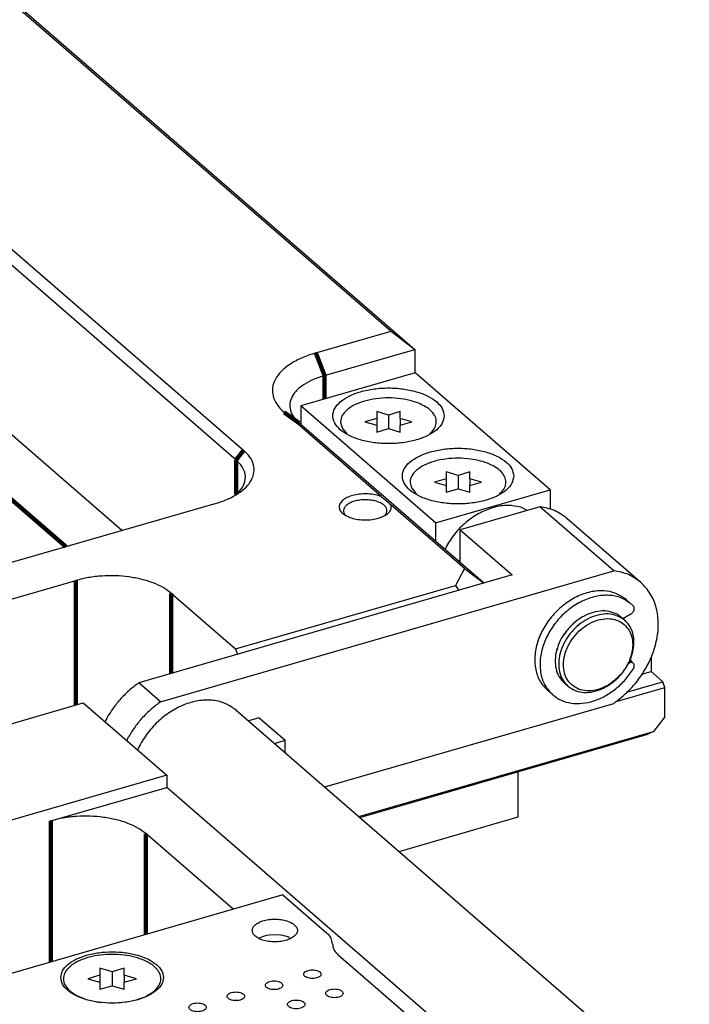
# Model space of a CAD drawing. Header units: inches. Extents: x 0 to 841, y 0 to 594.
# Tile 78 of 84: x 604 to 642, y 409 to 466. Entities that reach past the tile are written whole.
import ezdxf

# ---------------------------------------------------------------- set-up
doc = ezdxf.new("R2010")
doc.units = ezdxf.units.IN

# ---------------------------------------------------------------- blocks, each defined once
blk = doc.blocks.new('E8021-96570_pcb__1', base_point=(83.97, 163.499))
at = {"color": 7, "linetype": 'Continuous'}
for p, q in [((632.466, 420.083), (632.466, 422.681)), ((625.619, 418.106), (632.466, 420.083))]:
    blk.add_line(p, q, dxfattribs=at)
at = {"color": 3, "linetype": 'Continuous', "const_width": 0.25}
blk.add_lwpolyline([(602.789, 438.795), (606.469, 435.608)], dxfattribs=at)
blk = doc.blocks.new('E8021-26512__272', base_point=(600.24, 353.998))
at = {"color": 7, "linetype": 'Continuous'}
for p, q in [((618.946, 415.603), (600.24, 410.203)), ((618.946, 415.603), (621.456, 413.429)), ((621.791, 412.785), (621.791, 412.794)), ((675.355, 366.052), (622.125, 412.149))]:
    blk.add_line(p, q, dxfattribs=at)
for points, knots in [([(617.175, 413.561), (617.187, 413.497), (617.213, 413.357), (617.39, 413.189), (617.633, 413.054), (617.943, 412.959), (618.293, 412.909), (618.656, 412.909), (619.006, 412.959), (619.315, 413.054), (619.561, 413.189), (619.729, 413.357), (619.795, 413.561), (619.729, 413.765), (619.561, 413.933), (619.315, 414.068), (619.006, 414.164), (618.656, 414.213), (618.293, 414.213), (617.943, 414.164), (617.633, 414.068), (617.39, 413.933), (617.213, 413.765), (617.187, 413.625), (617.175, 413.561)], [0, 0, 0, 0, 0.190547, 0.41847, 0.698227, 1.025182, 1.384018, 1.754037, 2.112872, 2.439828, 2.719585, 2.947508, 3.138055, 3.328602, 3.556525, 3.836282, 4.163237, 4.522073, 4.892091, 5.250927, 5.577882, 5.85764, 6.085562, 6.276109, 6.276109, 6.276109, 6.276109]), ([(621.791, 412.794), (621.774, 412.909), (621.736, 413.158), (621.554, 413.334), (621.456, 413.429)], [0, 0, 0, 0, 0.338964, 0.7358978, 0.7358978, 0.7358978, 0.7358978]), ([(621.791, 412.785), (621.808, 412.67), (621.845, 412.421), (622.027, 412.244), (622.125, 412.149)], [0, 0, 0, 0, 0.338964, 0.7358978, 0.7358978, 0.7358978, 0.7358978]), ([(606.171, 410.861), (606.194, 410.729), (606.243, 410.442), (606.581, 410.083), (607.054, 409.786), (607.665, 409.56), (608.368, 409.418), (609.122, 409.37), (609.874, 409.418), (610.578, 409.56), (611.188, 409.786), (611.666, 410.083), (611.988, 410.442), (612.11, 410.861), (611.988, 411.28), (611.666, 411.639), (611.188, 411.937), (610.578, 412.163), (609.874, 412.304), (609.122, 412.353), (608.368, 412.304), (607.665, 412.163), (607.054, 411.937), (606.581, 411.639), (606.243, 411.28), (606.194, 410.993), (606.171, 410.861)], [0, 0, 0, 0, 0.39477, 0.856726, 1.416282, 2.07067, 2.797253, 3.562421, 4.327589, 5.054172, 5.70856, 6.268116, 6.730072, 7.124842, 7.519612, 7.981568, 8.541124, 9.195512, 9.922095, 10.687263, 11.452431, 12.179014, 12.833402, 13.392958, 13.854914, 14.249684, 14.249684, 14.249684, 14.249684]), ([(621.135, 411.05), (621.128, 411.08), (621.112, 411.149), (621.011, 411.221), (620.88, 411.274), (620.72, 411.301), (620.551, 411.301), (620.391, 411.274), (620.258, 411.221), (620.163, 411.149), (620.123, 411.05), (620.163, 410.951), (620.258, 410.879), (620.391, 410.826), (620.551, 410.799), (620.72, 410.799), (620.88, 410.826), (621.011, 410.879), (621.112, 410.951), (621.128, 411.02), (621.135, 411.05)], [0, 0, 0, 0, 0.090666, 0.205523, 0.349779, 0.515635, 0.689283, 0.855139, 0.999394, 1.114251, 1.204917, 1.295583, 1.410441, 1.554696, 1.720552, 1.8942, 2.060056, 2.204311, 2.319168, 2.409834, 2.409834, 2.409834, 2.409834]), ([(618.936, 410.415), (618.928, 410.445), (618.912, 410.514), (618.811, 410.586), (618.681, 410.639), (618.52, 410.666), (618.351, 410.666), (618.191, 410.639), (618.058, 410.586), (617.964, 410.514), (617.923, 410.415), (617.964, 410.316), (618.058, 410.244), (618.191, 410.191), (618.351, 410.164), (618.52, 410.164), (618.681, 410.191), (618.811, 410.244), (618.912, 410.316), (618.928, 410.385), (618.936, 410.415)], [0, 0, 0, 0, 0.090666, 0.205523, 0.349779, 0.515635, 0.689283, 0.855139, 0.999394, 1.114251, 1.204917, 1.295583, 1.410441, 1.554696, 1.720552, 1.8942, 2.060056, 2.204311, 2.319168, 2.409834, 2.409834, 2.409834, 2.409834]), ([(622.405, 409.95), (622.398, 409.98), (622.382, 410.049), (622.281, 410.121), (622.15, 410.174), (621.99, 410.201), (621.821, 410.201), (621.661, 410.174), (621.528, 410.121), (621.433, 410.049), (621.393, 409.95), (621.433, 409.852), (621.528, 409.779), (621.661, 409.726), (621.821, 409.699), (621.99, 409.699), (622.15, 409.726), (622.281, 409.779), (622.382, 409.852), (622.398, 409.92), (622.405, 409.95)], [0, 0, 0, 0, 0.090666, 0.205523, 0.349779, 0.515635, 0.689283, 0.855139, 0.999394, 1.114251, 1.204917, 1.295583, 1.410441, 1.554696, 1.720552, 1.8942, 2.060056, 2.204311, 2.319168, 2.409834, 2.409834, 2.409834, 2.409834]), ([(616.736, 409.78), (616.729, 409.81), (616.712, 409.879), (616.611, 409.951), (616.481, 410.004), (616.32, 410.031), (616.151, 410.031), (615.991, 410.004), (615.859, 409.951), (615.764, 409.879), (615.724, 409.78), (615.764, 409.681), (615.859, 409.609), (615.991, 409.556), (616.151, 409.529), (616.32, 409.529), (616.481, 409.556), (616.611, 409.609), (616.712, 409.681), (616.729, 409.75), (616.736, 409.78)], [0, 0, 0, 0, 0.090666, 0.205523, 0.349779, 0.515635, 0.689283, 0.855139, 0.999394, 1.114251, 1.204917, 1.295583, 1.410441, 1.554696, 1.720552, 1.8942, 2.060056, 2.204311, 2.319168, 2.409834, 2.409834, 2.409834, 2.409834]), ([(614.536, 409.145), (614.529, 409.175), (614.512, 409.244), (614.412, 409.316), (614.281, 409.369), (614.121, 409.396), (613.952, 409.396), (613.792, 409.369), (613.659, 409.316), (613.564, 409.244), (613.524, 409.145), (613.564, 409.046), (613.659, 408.974), (613.792, 408.921), (613.952, 408.894), (614.121, 408.894), (614.281, 408.921), (614.412, 408.974), (614.512, 409.046), (614.529, 409.115), (614.536, 409.145)], [0, 0, 0, 0, 0.090666, 0.205523, 0.349779, 0.515635, 0.689283, 0.855139, 0.999394, 1.114251, 1.204917, 1.295583, 1.410441, 1.554696, 1.720552, 1.8942, 2.060056, 2.204311, 2.319168, 2.409834, 2.409834, 2.409834, 2.409834]), ([(620.206, 409.315), (620.198, 409.345), (620.182, 409.414), (620.081, 409.486), (619.951, 409.539), (619.79, 409.566), (619.621, 409.566), (619.461, 409.539), (619.328, 409.486), (619.234, 409.414), (619.193, 409.315), (619.234, 409.217), (619.328, 409.144), (619.461, 409.091), (619.621, 409.064), (619.79, 409.064), (619.951, 409.091), (620.081, 409.144), (620.182, 409.217), (620.198, 409.285), (620.206, 409.315)], [0, 0, 0, 0, 0.090666, 0.205523, 0.349779, 0.515635, 0.689283, 0.855139, 0.999394, 1.114251, 1.204917, 1.295583, 1.410441, 1.554696, 1.720552, 1.8942, 2.060056, 2.204311, 2.319168, 2.409834, 2.409834, 2.409834, 2.409834])]:
    blk.add_open_spline(points, degree=3, knots=knots, dxfattribs=at)
blk = doc.blocks.new('0515-2032_1__273', base_point=(606.286, 409.401))
at = {"color": 7, "linetype": 'Continuous'}
for p, q in [((608.421, 411.395), (608.421, 410.991)), ((609.121, 411.193), (608.421, 411.395)), ((609.821, 411.395), (609.121, 411.193)), ((609.821, 410.991), (609.821, 411.395)), ((608.421, 410.991), (607.721, 410.789)), ((607.721, 410.789), (608.421, 410.587)), ((608.421, 410.991), (608.421, 410.587)), ((609.121, 411.193), (609.121, 410.384)), ((609.821, 410.991), (609.821, 410.587)), ((610.521, 410.789), (609.821, 410.991)), ((609.821, 410.587), (610.521, 410.789)), ((608.421, 410.587), (608.421, 410.182)), ((608.421, 410.182), (609.121, 410.384)), ((609.121, 410.384), (609.821, 410.182)), ((609.821, 410.182), (609.821, 410.587)), ((606.835, 409.98), (607.047, 409.85)), ((606.907, 409.93), (606.835, 409.98)), ((607.076, 409.833), (607.516, 409.644)), ((610.416, 409.553), (610.521, 409.576)), ((610.521, 409.576), (610.885, 409.71)), ((611.1, 409.805), (611.408, 409.98)), ((611.256, 409.873), (611.408, 409.98)), ((608.232, 409.468), (608.498, 409.432)), ((609.425, 409.401), (609.644, 409.422))]:
    blk.add_line(p, q, dxfattribs=at)
blk.add_open_spline([(611.408, 409.98), (611.523, 410.072), (611.734, 410.242), (611.923, 410.59), (611.931, 410.963), (611.75, 411.311), (611.422, 411.61), (610.97, 411.858), (610.415, 412.045), (609.787, 412.162), (609.121, 412.202), (608.456, 412.162), (607.828, 412.045), (607.273, 411.858), (606.821, 411.61), (606.493, 411.311), (606.312, 410.963), (606.319, 410.59), (606.509, 410.242), (606.72, 410.072), (606.835, 409.98)], degree=3, knots=[0, 0, 0, 0, 0.439001, 0.808337, 1.147622, 1.513368, 1.947022, 2.462202, 3.052057, 3.697438, 4.372195, 5.046953, 5.692335, 6.282192, 6.797374, 7.23103, 7.596777, 7.936063, 8.305396, 8.744396, 8.744396, 8.744396, 8.744396], dxfattribs=at)
blk = doc.blocks.new('E8021-66412_MUXIP01_6', base_point=(600.24, 353.998))
for name, p in [('E8021-26512__272', (600.24, 353.998)), ('0515-2032_1__273', (606.286, 409.401))]:
    blk.add_blockref(name, p)
blk = doc.blocks.new('E8021-24170', base_point=(48.856, 135.123))
at = {"color": 7, "linetype": 'Continuous'}
for p, q in [((568.142, 497.383), (625.167, 447.998)), ((569.008, 496.767), (626.533, 446.949)), ((570.343, 481.287), (616.683, 441.155)), ((569.91, 480.729), (616.25, 440.597)), ((609.687, 436.538), (569.91, 470.986)), ((620.836, 446.748), (625.167, 447.998)), ((625.167, 447.998), (626.533, 446.949)), ((621.336, 445.449), (626.533, 446.949)), ((626.533, 446.949), (626.533, 445.592)), ((624.599, 438.489), (619.006, 443.333)), ((630.447, 433.559), (619.872, 442.717)), ((616.303, 438.645), (616.238, 438.587)), ((624.599, 438.489), (624.774, 438.343)), ((615.036, 438.082), (576.064, 426.832)), ((624.774, 438.343), (624.986, 438.161)), ((624.986, 438.161), (625.059, 438.096)), ((625.059, 438.096), (625.134, 438.028)), ((625.134, 438.028), (625.163, 438.001)), ((629.374, 434.354), (625.163, 438.001)), ((622.568, 437.393), (622.548, 437.414)), ((624.8, 437.406), (624.788, 437.394)), ((629.374, 434.354), (628.857, 433.388)), ((629.374, 434.354), (630.447, 433.559)), ((569.054, 422.706), (607.044, 433.673)), ((616.208, 429.737), (628.857, 433.388)), ((628.857, 433.388), (629.063, 433.101)), ((630.447, 433.559), (630.411, 433.49)), ((630.447, 433.501), (630.447, 433.559)), ((612.508, 432.941), (616.208, 429.737)), ((616.208, 429.737), (616.328, 429.425)), ((640.108, 429.236), (640.108, 428.438)), ((639.563, 428.28), (640.108, 428.438)), ((640.108, 428.438), (640.783, 427.853)), ((638.7, 427.252), (640.783, 427.853)), ((640.908, 427.528), (640.783, 427.853)), ((638.109, 426.72), (640.908, 427.528)), ((640.908, 425.839), (640.908, 427.528)), ((580.386, 418.818), (607.458, 426.634)), ((607.458, 426.634), (612.258, 422.477)), ((640.908, 425.839), (640.258, 425.002)), ((623.307, 420.109), (640.258, 425.002)), ((640.258, 425.002), (639.917, 424.832)), ((623.369, 420.055), (639.917, 424.832)), ((612.258, 422.477), (525.093, 397.314)), ((612.258, 422.477), (612.258, 421.784)), ((605.599, 419.861), (612.258, 421.784)), ((692.658, 352.155), (612.258, 421.784)), ((616.088, 414.777), (611.063, 419.129))]:
    blk.add_line(p, q, dxfattribs=at)
at = {"color": 3, "linetype": 'Continuous', "const_width": 0.25}
for points in [[(620.836, 446.748), (621.336, 445.449)], [(621.336, 445.449), (621.336, 444.092)], [(619.006, 443.333), (619.872, 442.717)], [(616.683, 441.155), (616.25, 440.597)], [(616.25, 440.597), (616.25, 438.598)], [(607.044, 433.673), (607.044, 426.514)], [(612.508, 432.941), (612.508, 428.322)], [(605.599, 419.861), (605.599, 411.75)], [(611.063, 419.129), (611.063, 413.327)]]:
    blk.add_lwpolyline(points, dxfattribs=at)
at = {"color": 7, "linetype": 'Continuous'}
for points, knots in [([(620.836, 446.748), (620.568, 446.661), (620.058, 446.495), (619.385, 446.14), (618.856, 445.728), (618.491, 445.264), (618.314, 444.757), (618.351, 444.236), (618.59, 443.738), (618.862, 443.474), (619.006, 443.333)], [0, 0, 0, 0, 0.846325, 1.605863, 2.270027, 2.844126, 3.353345, 3.844217, 4.370846, 4.973269, 4.973269, 4.973269, 4.973269]), ([(621.336, 445.449), (621.121, 445.379), (620.714, 445.247), (620.176, 444.962), (619.752, 444.633), (619.46, 444.262), (619.318, 443.856), (619.348, 443.44), (619.54, 443.041), (619.757, 442.829), (619.872, 442.717)], [0, 0, 0, 0, 0.67706, 1.28469, 1.816021, 2.275301, 2.682676, 3.075374, 3.496677, 3.978615, 3.978615, 3.978615, 3.978615]), ([(615.036, 438.082), (615.277, 438.16), (615.736, 438.309), (616.342, 438.629), (616.818, 438.999), (617.146, 439.417), (617.306, 439.873), (617.273, 440.342), (617.057, 440.791), (616.813, 441.028), (616.683, 441.155)], [0, 0, 0, 0, 0.761693, 1.445276, 2.043024, 2.559714, 3.018011, 3.459795, 3.933762, 4.475942, 4.475942, 4.475942, 4.475942]), ([(616.303, 438.645), (616.441, 438.793), (616.699, 439.069), (616.832, 439.628), (616.667, 440.181), (616.396, 440.451), (616.25, 440.597)], [0, 0, 0, 0, 0.599666, 1.118045, 1.641534, 2.253267, 2.253267, 2.253267, 2.253267]), ([(624.599, 438.489), (624.481, 438.527), (624.235, 438.607), (623.84, 438.651), (623.435, 438.647), (623.047, 438.588), (622.704, 438.48), (622.43, 438.33), (622.239, 438.144), (622.156, 437.921), (622.213, 437.693), (622.384, 437.499), (622.643, 437.342), (622.974, 437.225), (623.355, 437.156), (623.759, 437.139), (624.158, 437.177), (624.521, 437.266), (624.826, 437.401), (625.049, 437.572), (625.187, 437.783), (625.171, 437.931), (625.163, 438.001)], [0, 0, 0, 0, 0.371423, 0.774101, 1.186116, 1.584262, 1.947265, 2.259409, 2.515691, 2.729976, 2.939744, 3.18571, 3.486581, 3.840387, 4.233067, 4.644145, 5.050541, 5.42982, 5.763553, 6.041686, 6.269432, 6.475496, 6.475496, 6.475496, 6.475496]), ([(622.988, 438.202), (622.911, 438.173), (622.767, 438.119), (622.59, 438), (622.468, 437.862), (622.416, 437.705), (622.444, 437.542), (622.512, 437.458), (622.548, 437.414)], [0, 0, 0, 0, 0.245807, 0.457679, 0.635492, 0.788972, 0.938966, 1.108313, 1.108313, 1.108313, 1.108313]), ([(624.8, 437.406), (624.84, 437.454), (624.916, 437.545), (624.94, 437.728), (624.865, 437.899), (624.711, 438.044), (624.494, 438.163), (624.225, 438.25), (623.921, 438.301), (623.601, 438.311), (623.285, 438.284), (623.084, 438.229), (622.988, 438.202)], [0, 0, 0, 0, 0.185973, 0.349703, 0.521556, 0.726583, 0.973531, 1.258703, 1.571168, 1.896078, 2.217025, 2.518085, 2.518085, 2.518085, 2.518085]), ([(612.508, 432.941), (612.359, 433.053), (612.041, 433.292), (611.462, 433.548), (610.8, 433.752), (610.071, 433.887), (609.303, 433.95), (608.526, 433.936), (607.766, 433.854), (607.281, 433.732), (607.044, 433.673)], [0, 0, 0, 0, 0.556936, 1.188897, 1.886232, 2.632992, 3.409288, 4.19311, 4.961935, 5.694277, 5.694277, 5.694277, 5.694277]), ([(611.063, 419.129), (610.914, 419.241), (610.596, 419.48), (610.017, 419.736), (609.355, 419.941), (608.626, 420.075), (607.858, 420.138), (607.081, 420.124), (606.322, 420.042), (605.836, 419.921), (605.599, 419.861)], [0, 0, 0, 0, 0.556936, 1.188897, 1.886232, 2.632992, 3.409288, 4.19311, 4.961935, 5.694277, 5.694277, 5.694277, 5.694277])]:
    blk.add_open_spline(points, degree=3, knots=knots, dxfattribs=at)
blk = doc.blocks.new('1480-1116_6', base_point=(617.562, 413.115))
at = {"color": 7, "linetype": 'Continuous'}
for p, q in [((617.562, 413.115), (617.746, 413.201)), ((617.993, 413.268), (617.746, 413.201)), ((617.746, 413.201), (617.765, 413.21)), ((618.148, 413.297), (617.993, 413.268)), ((618.475, 413.318), (618.148, 413.297)), ((618.802, 413.297), (618.475, 413.318)), ((618.956, 413.268), (618.802, 413.297)), ((619.063, 413.244), (618.956, 413.268)), ((619.169, 413.215), (619.063, 413.244)), ((619.205, 413.201), (619.169, 413.215)), ((619.295, 413.166), (619.393, 413.116))]:
    blk.add_line(p, q, dxfattribs=at)
for points, knots in [([(617.77, 413.212), (617.769, 413.211), (617.767, 413.211), (617.766, 413.21), (617.765, 413.21)], [0, 0, 0, 0, 0.003934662, 0.005721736, 0.005721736, 0.005721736, 0.005721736]), ([(619.295, 413.166), (619.277, 413.174), (619.238, 413.191), (619.199, 413.205), (619.179, 413.212)], [0, 0, 0, 0, 0.0616769, 0.1252168, 0.1252168, 0.1252168, 0.1252168])]:
    blk.add_open_spline(points, degree=3, knots=knots, dxfattribs=at)
blk = doc.blocks.new('N2360-21308', base_point=(608.72, 421.809))
at = {"color": 7, "linetype": 'Continuous'}
for p, q in [((633.711, 437.907), (629.13, 436.585)), ((637.961, 434.227), (633.711, 437.907)), ((639.521, 433.559), (635.271, 437.24)), ((629.13, 434.699), (629.13, 436.585)), ((629.13, 436.585), (632.13, 433.987)), ((632.13, 433.987), (610.662, 427.789)), ((611.912, 426.707), (637.961, 434.227)), ((611.912, 426.707), (610.662, 427.789)), ((621.344, 421.809), (637.961, 426.606)), ((608.813, 425.762), (608.72, 425.541)), ((617.575, 425.787), (616.957, 425.608)), ((617.575, 425.787), (619.075, 424.488)), ((609.969, 424.46), (610.063, 424.68)), ((618.457, 424.309), (619.075, 424.488)), ((619.075, 423.774), (619.075, 424.488))]:
    blk.add_line(p, q, dxfattribs=at)
for points, knots in [([(635.271, 437.24), (635.041, 437.407), (634.572, 437.748), (634.002, 437.854), (633.711, 437.907)], [0, 0, 0, 0, 0.841133, 1.715834, 1.715834, 1.715834, 1.715834]), ([(639.521, 433.559), (639.291, 433.727), (638.822, 434.068), (638.252, 434.173), (637.961, 434.227)], [0, 0, 0, 0, 0.841134, 1.715835, 1.715835, 1.715835, 1.715835]), ([(637.961, 426.606), (638.255, 426.834), (638.845, 427.294), (639.554, 428.167), (640.1, 429.126), (640.442, 430.136), (640.564, 431.142), (640.451, 432.085), (640.12, 432.933), (639.718, 433.353), (639.521, 433.559)], [0, 0, 0, 0, 1.113817, 2.238053, 3.345392, 4.41113, 5.41745, 6.357696, 7.239945, 8.087854, 8.087854, 8.087854, 8.087854]), ([(610.662, 427.789), (610.478, 427.653), (610.109, 427.377), (609.619, 426.887), (609.175, 426.353), (608.933, 425.959), (608.813, 425.762)], [0, 0, 0, 0, 0.685703, 1.379333, 2.074491, 2.76469, 2.76469, 2.76469, 2.76469]), ([(611.912, 426.707), (611.728, 426.57), (611.359, 426.295), (610.869, 425.805), (610.425, 425.27), (610.183, 424.876), (610.063, 424.68)], [0, 0, 0, 0, 0.685703, 1.379333, 2.074491, 2.76469, 2.76469, 2.76469, 2.76469])]:
    blk.add_open_spline(points, degree=3, knots=knots, dxfattribs=at)
blk = doc.blocks.new('0515-2034_22', base_point=(626.23, 438.614))
at = {"color": 7, "linetype": 'Continuous'}
for p, q in [((629.011, 439.711), (628.336, 439.906)), ((628.336, 439.906), (628.336, 439.517)), ((629.686, 439.906), (629.011, 439.711)), ((629.011, 439.711), (629.011, 438.932)), ((629.686, 439.517), (629.686, 439.906)), ((628.336, 439.517), (627.661, 439.322)), ((627.661, 439.322), (628.336, 439.127)), ((628.336, 439.517), (628.336, 439.127)), ((628.336, 439.127), (628.336, 438.737)), ((629.686, 439.517), (629.686, 439.127)), ((630.361, 439.322), (629.686, 439.517)), ((629.686, 439.127), (630.361, 439.322)), ((629.686, 438.737), (629.686, 439.127)), ((626.355, 438.966), (626.611, 438.656)), ((628.336, 438.737), (629.011, 438.932)), ((629.011, 438.932), (629.686, 438.737)), ((631.367, 438.614), (631.393, 438.634))]:
    blk.add_line(p, q, dxfattribs=at)
for points, knots in [([(629.723, 440.65), (629.486, 440.672), (629.012, 440.716), (628.31, 440.666), (627.654, 440.535), (627.085, 440.324), (626.639, 440.047), (626.341, 439.713), (626.22, 439.318), (626.31, 439.083), (626.355, 438.966)], [0, 0, 0, 0, 0.713293, 1.426587, 2.10391, 2.713934, 3.235554, 3.666193, 4.034199, 4.402205, 4.402205, 4.402205, 4.402205]), ([(631.393, 438.634), (631.484, 438.724), (631.654, 438.892), (631.781, 439.224), (631.745, 439.565), (631.553, 439.878), (631.236, 440.15), (630.81, 440.377), (630.296, 440.554), (629.919, 440.617), (629.723, 440.65)], [0, 0, 0, 0, 0.381652, 0.710702, 1.026124, 1.374147, 1.784881, 2.26698, 2.813913, 3.409802, 3.409802, 3.409802, 3.409802])]:
    blk.add_open_spline(points, degree=3, knots=knots, dxfattribs=at)
blk = doc.blocks.new('0515-2034_21', base_point=(622.23, 442.078))
at = {"color": 7, "linetype": 'Continuous'}
for p, q in [((624.336, 442.981), (623.661, 442.786)), ((625.011, 443.175), (624.336, 443.37)), ((624.336, 443.37), (624.336, 442.981)), ((624.336, 442.981), (624.336, 442.591)), ((625.686, 443.37), (625.011, 443.175)), ((625.011, 443.175), (625.011, 442.396)), ((625.686, 442.981), (625.686, 443.37)), ((625.686, 442.981), (625.686, 442.591)), ((626.361, 442.786), (625.686, 442.981)), ((622.355, 442.43), (622.611, 442.12)), ((623.661, 442.786), (624.336, 442.591)), ((624.336, 442.591), (624.336, 442.201)), ((624.336, 442.201), (625.011, 442.396)), ((625.011, 442.396), (625.686, 442.201)), ((625.686, 442.591), (626.361, 442.786)), ((625.686, 442.201), (625.686, 442.591)), ((627.367, 442.078), (627.393, 442.098))]:
    blk.add_line(p, q, dxfattribs=at)
for points, knots in [([(625.723, 444.114), (625.486, 444.136), (625.012, 444.18), (624.31, 444.13), (623.654, 443.999), (623.085, 443.789), (622.639, 443.511), (622.341, 443.178), (622.22, 442.782), (622.31, 442.547), (622.355, 442.43)], [0, 0, 0, 0, 0.713294, 1.426589, 2.103913, 2.713937, 3.235557, 3.666195, 4.034201, 4.402208, 4.402208, 4.402208, 4.402208]), ([(627.393, 442.098), (627.484, 442.188), (627.654, 442.356), (627.781, 442.688), (627.745, 443.029), (627.553, 443.342), (627.236, 443.614), (626.81, 443.841), (626.296, 444.018), (625.919, 444.081), (625.723, 444.114)], [0, 0, 0, 0, 0.381653, 0.710704, 1.026126, 1.374149, 1.784883, 2.266983, 2.813916, 3.409807, 3.409807, 3.409807, 3.409807])]:
    blk.add_open_spline(points, degree=3, knots=knots, dxfattribs=at)
blk = doc.blocks.new('N2360-21309', base_point=(610.583, 351.661))
at = {"color": 7, "linetype": 'Continuous'}
for p, q in [((616.255, 426.216), (702.344, 351.661)), ((610.675, 424.133), (610.583, 423.927))]:
    blk.add_line(p, q, dxfattribs=at)
blk.add_open_spline([(616.255, 426.216), (616.062, 426.354), (615.667, 426.637), (614.928, 426.812), (614.136, 426.797), (613.319, 426.581), (612.523, 426.185), (611.791, 425.625), (611.148, 424.941), (610.832, 424.402), (610.675, 424.133)], degree=3, knots=[0, 0, 0, 0, 0.708181, 1.444613, 2.228884, 3.067896, 3.956485, 4.88028, 5.819154, 6.750683, 6.750683, 6.750683, 6.750683], dxfattribs=at)
blk = doc.blocks.new('E6978-23796_6', base_point=(619.971, 427.221))
at = {"color": 7, "linetype": 'Continuous'}
for p, q in [((626.552, 445.598), (619.971, 443.698)), ((634.302, 438.886), (626.552, 445.598)), ((627.721, 436.986), (619.971, 443.698)), ((619.971, 443.698), (619.971, 442.632)), ((627.721, 436.986), (634.302, 438.886)), ((634.302, 438.886), (634.302, 437.763)), ((632.98, 437.696), (632.614, 437.883)), ((627.721, 436.986), (627.721, 435.92)), ((628.364, 435.686), (628.264, 435.449)), ((629.13, 434.914), (629.064, 434.757)), ((638.398, 431.555), (638.598, 431.382)), ((635.125, 427.776), (635.325, 427.602))]:
    blk.add_line(p, q, dxfattribs=at)
for points, knots in [([(628.211, 443.132), (628.187, 443.276), (628.134, 443.587), (627.767, 443.976), (627.254, 444.299), (626.591, 444.544), (625.828, 444.698), (625.011, 444.75), (624.195, 444.698), (623.431, 444.544), (622.77, 444.299), (622.251, 443.976), (621.902, 443.587), (621.77, 443.132), (621.902, 442.678), (622.251, 442.288), (622.77, 441.965), (623.431, 441.72), (624.195, 441.567), (625.011, 441.514), (625.828, 441.567), (626.591, 441.72), (627.254, 441.965), (627.767, 442.288), (628.134, 442.678), (628.187, 442.989), (628.211, 443.132)], [0, 0, 0, 0, 0.428225, 0.92933, 1.536306, 2.24615, 3.034308, 3.864321, 4.694334, 5.482492, 6.192336, 6.799312, 7.300417, 7.728642, 8.156867, 8.657972, 9.264948, 9.974793, 10.76295, 11.592963, 12.422976, 13.211134, 13.920978, 14.527954, 15.029059, 15.457284, 15.457284, 15.457284, 15.457284]), ([(632.211, 439.668), (632.187, 439.811), (632.134, 440.123), (631.767, 440.512), (631.254, 440.835), (630.591, 441.08), (629.828, 441.233), (629.011, 441.286), (628.195, 441.233), (627.431, 441.08), (626.77, 440.835), (626.251, 440.512), (625.902, 440.123), (625.77, 439.668), (625.902, 439.214), (626.251, 438.824), (626.77, 438.501), (627.431, 438.256), (628.195, 438.103), (629.011, 438.05), (629.828, 438.103), (630.591, 438.256), (631.254, 438.501), (631.767, 438.824), (632.134, 439.214), (632.187, 439.525), (632.211, 439.668)], [0, 0, 0, 0, 0.428225, 0.92933, 1.536306, 2.24615, 3.034308, 3.864321, 4.694334, 5.482492, 6.192336, 6.799312, 7.300417, 7.728642, 8.156867, 8.657972, 9.264948, 9.974793, 10.76295, 11.592963, 12.422976, 13.211134, 13.920978, 14.527954, 15.029059, 15.457284, 15.457284, 15.457284, 15.457284]), ([(632.614, 437.883), (632.369, 437.929), (631.863, 438.026), (631.064, 437.894), (630.271, 437.584), (629.527, 437.091), (628.863, 436.458), (628.53, 435.943), (628.364, 435.686)], [0, 0, 0, 0, 0.740748, 1.536177, 2.386891, 3.281068, 4.198543, 5.115086, 5.115086, 5.115086, 5.115086]), ([(638.153, 431.726), (638.005, 431.789), (637.7, 431.92), (637.178, 431.931), (636.641, 431.815), (636.112, 431.566), (635.624, 431.205), (635.205, 430.752), (634.878, 430.234), (634.664, 429.68), (634.576, 429.123), (634.622, 428.598), (634.796, 428.123), (635.017, 427.89), (635.125, 427.776)], [0, 0, 0, 0, 0.478749, 0.987951, 1.534992, 2.117597, 2.725941, 3.345457, 3.959668, 4.552995, 5.113572, 5.636099, 6.124336, 6.591946, 6.591946, 6.591946, 6.591946]), ([(638.353, 431.553), (638.205, 431.616), (637.9, 431.747), (637.378, 431.758), (636.841, 431.642), (636.312, 431.393), (635.824, 431.032), (635.405, 430.579), (635.078, 430.061), (634.864, 429.507), (634.776, 428.95), (634.822, 428.424), (634.996, 427.95), (635.217, 427.717), (635.325, 427.602)], [0, 0, 0, 0, 0.478749, 0.987951, 1.534992, 2.117596, 2.725941, 3.345456, 3.959668, 4.552995, 5.113573, 5.6361, 6.124337, 6.591947, 6.591947, 6.591947, 6.591947]), ([(638.398, 431.555), (638.36, 431.587), (638.282, 431.65), (638.196, 431.701), (638.153, 431.726)], [0, 0, 0, 0, 0.1490591, 0.298844, 0.298844, 0.298844, 0.298844]), ([(638.567, 431.144), (638.442, 431.232), (638.186, 431.411), (637.701, 431.499), (637.187, 431.453), (636.666, 431.267), (636.175, 430.959), (635.743, 430.548), (635.398, 430.061), (635.163, 429.531), (635.054, 428.99), (635.079, 428.472), (635.243, 428.012), (635.538, 427.646), (635.942, 427.407), (636.421, 427.31), (636.936, 427.359), (637.456, 427.544), (637.948, 427.853), (638.38, 428.264), (638.725, 428.75), (638.96, 429.28), (639.07, 429.822), (639.042, 430.338), (638.885, 430.805), (638.672, 431.033), (638.567, 431.144)], [0, 0, 0, 0, 0.453289, 0.928559, 1.439669, 1.989264, 2.570132, 3.16831, 3.766489, 4.347356, 4.896951, 5.408062, 5.883332, 6.336621, 6.78991, 7.26518, 7.77629, 8.325885, 8.906753, 9.504931, 10.10311, 10.683977, 11.233572, 11.744683, 12.219953, 12.673242, 12.673242, 12.673242, 12.673242]), ([(635.325, 427.602), (635.461, 427.508), (635.739, 427.313), (636.266, 427.217), (636.825, 427.267), (637.391, 427.469), (637.925, 427.804), (638.395, 428.251), (638.77, 428.78), (639.025, 429.356), (639.144, 429.945), (639.114, 430.505), (638.944, 431.013), (638.712, 431.261), (638.598, 431.382)], [0, 0, 0, 0, 0.492706, 1.009304, 1.56486, 2.162246, 2.793625, 3.443819, 4.094014, 4.725393, 5.322779, 5.878334, 6.394933, 6.887639, 6.887639, 6.887639, 6.887639]), ([(638.598, 431.382), (638.56, 431.414), (638.482, 431.477), (638.396, 431.527), (638.353, 431.553)], [0, 0, 0, 0, 0.1490554, 0.2988364, 0.2988364, 0.2988364, 0.2988364])]:
    blk.add_open_spline(points, degree=3, knots=knots, dxfattribs=at)
blk = doc.blocks.new('0510-1665_12', base_point=(633.378, 426.565))
at = {"color": 7, "linetype": 'Continuous'}
for p, q in [((638.67, 432.577), (638.97, 432.317)), ((638.478, 431.486), (638.954, 431.751)), ((635.053, 430.483), (635.225, 430.708)), ((635.487, 431.024), (635.43, 430.974)), ((635.016, 430.399), (635.053, 430.483)), ((634.716, 429.713), (634.71, 429.671)), ((634.716, 429.713), (634.749, 429.789)), ((638.954, 428.962), (638.839, 428.959)), ((638.883, 429.092), (639.084, 428.918)), ((634.453, 427.101), (634.153, 427.361))]:
    blk.add_line(p, q, dxfattribs=at)
at = {"color": 3, "linetype": 'Continuous', "const_width": 0.25}
blk.add_lwpolyline([(638.954, 428.962), (638.865, 429.039)], dxfattribs=at)
at = {"color": 7, "linetype": 'Continuous'}
for points, knots in [([(638.67, 432.577), (638.482, 432.708), (638.098, 432.976), (637.371, 433.109), (636.6, 433.04), (635.819, 432.76), (635.082, 432.298), (634.433, 431.682), (633.916, 430.952), (633.564, 430.156), (633.399, 429.344), (633.44, 428.571), (633.676, 427.87), (633.996, 427.528), (634.153, 427.361)], [0, 0, 0, 0, 0.679934, 1.392839, 2.159504, 2.983897, 3.855198, 4.752466, 5.649734, 6.521036, 7.345428, 8.112094, 8.824999, 9.504933, 9.504933, 9.504933, 9.504933]), ([(638.97, 432.317), (638.782, 432.448), (638.398, 432.716), (637.671, 432.849), (636.9, 432.78), (636.119, 432.5), (635.382, 432.038), (634.733, 431.422), (634.216, 430.692), (633.864, 429.897), (633.699, 429.084), (633.74, 428.311), (633.976, 427.61), (634.296, 427.268), (634.453, 427.101)], [0, 0, 0, 0, 0.679933, 1.392837, 2.159503, 2.983894, 3.855195, 4.752462, 5.649729, 6.521029, 7.345421, 8.112086, 8.824991, 9.504924, 9.504924, 9.504924, 9.504924]), ([(639.094, 432.199), (639.074, 432.219), (639.034, 432.26), (638.991, 432.298), (638.97, 432.317)], [0, 0, 0, 0, 0.0856928, 0.1713129, 0.1713129, 0.1713129, 0.1713129]), ([(638.954, 431.751), (638.981, 431.769), (639.035, 431.804), (639.096, 431.881), (639.136, 431.966), (639.151, 432.053), (639.141, 432.137), (639.109, 432.179), (639.094, 432.199)], [0, 0, 0, 0, 0.0956498, 0.1930148, 0.2876805, 0.3760358, 0.4565912, 0.5310892, 0.5310892, 0.5310892, 0.5310892]), ([(639.084, 428.918), (639.065, 428.931), (639.026, 428.958), (638.979, 428.96), (638.954, 428.962)], [0, 0, 0, 0, 0.0672891, 0.1386837, 0.1386837, 0.1386837, 0.1386837]), ([(639.094, 428.594), (639.11, 428.624), (639.139, 428.68), (639.151, 428.772), (639.137, 428.858), (639.101, 428.898), (639.084, 428.918)], [0, 0, 0, 0, 0.0985033, 0.1899342, 0.2729103, 0.3499581, 0.3499581, 0.3499581, 0.3499581]), ([(634.453, 427.101), (634.61, 426.987), (634.93, 426.756), (635.525, 426.599), (636.165, 426.588), (636.83, 426.733), (637.487, 427.022), (638.103, 427.441), (638.659, 427.964), (638.949, 428.384), (639.094, 428.594)], [0, 0, 0, 0, 0.577383, 1.175527, 1.809426, 2.485404, 3.201218, 3.947781, 4.71138, 5.475945, 5.475945, 5.475945, 5.475945])]:
    blk.add_open_spline(points, degree=3, knots=knots, dxfattribs=at)
blk = doc.blocks.new('E8021-64170', base_point=(48.856, 135.123))
for name, p in [('E8021-24170', (48.856, 135.123)), ('E6978-23796_6', (619.971, 427.221)), ('0515-2034_21', (622.23, 442.078)), ('0515-2034_22', (626.23, 438.614)), ('N2360-21308', (608.72, 421.809)), ('0510-1665_12', (633.378, 426.565)), ('N2360-21309', (610.583, 351.661)), ('1480-1116_6', (617.562, 413.115))]:
    blk.add_blockref(name, p)
blk = doc.blocks.new('E8021-96570__289', base_point=(48.856, 135.123))
for name, p in [('E8021-64170', (48.856, 135.123)), ('E8021-96570_pcb__1', (83.97, 163.499)), ('E8021-66412_MUXIP01_6', (600.24, 353.998))]:
    blk.add_blockref(name, p)
blk = doc.blocks.new('Gen1', base_point=(425.6, 319.556))
blk.add_blockref('E8021-96570__289', (48.856, 135.123))

msp = doc.modelspace()

# ---------------------------------------------------------------- block references
msp.add_blockref('Gen1', (425.6, 319.556))

doc.saveas('drawing.dxf')
